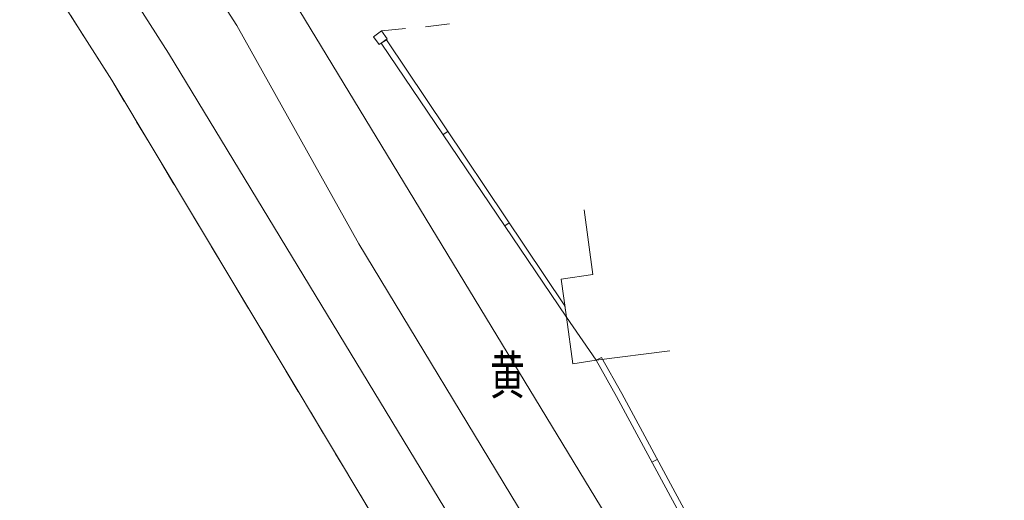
# Model space of a CAD drawing. Extents: x 39508475 to 39522402, y 3783947 to 3795549.
# Tile 166 of 256: x 39518209 to 39518250, y 3790977 to 3790996. Entities that reach past the tile are written whole.
import ezdxf
from ezdxf.enums import TextEntityAlignment as Align

# ---------------------------------------------------------------- set-up
doc = ezdxf.new("R2010")
doc.units = 0
doc.linetypes.add('X5', pattern=[3, 2, -1])
doc.linetypes.add('X6', pattern=[2, 1, -1])
for name, color, linetype in [('DLSS', 4, 'CONTINUOUS'), ('JCDL_JMDX_F', 231, 'CONTINUOUS'), ('JCDL_JT_ZJ', 100, 'CONTINUOUS'), ('JCDL_ZBM', 3, 'CONTINUOUS'), ('JMD', 6, 'CONTINUOUS')]:
    doc.layers.add(name, color=color, linetype=linetype)
doc.layers.add('JCDL_JMDX', color=1, linetype='CONTINUOUS', lineweight=0)
doc.styles.add('HZ', font='rs', dxfattribs={"width": 0.8, "bigfont": 'hztxt'})

msp = doc.modelspace()

# ---------------------------------------------------------------- linework, layer by layer
at = {"layer": 'DLSS', "linetype": 'X6', "lineweight": 0}
for points in [[(39518209.24932, 3791000), (39518213.10899, 3790993.93899), (39518229.10588, 3790967.24582), (39518227.54099, 3790966.308)], [(39518224.26032, 3790995.97913), (39518226.073, 3790996.15399), (39518227.91404, 3790996.38322)]]:
    msp.add_lwpolyline(points, dxfattribs=at)
at = {"layer": 'DLSS', "linetype": 'Continuous', "lineweight": 20}
for points in [[(39518212.29693, 3791000), (39518215.448, 3790995.056)], [(39518250, 3790950.79177), (39518249.94402, 3790950.79131), (39518249.82845, 3790950.79556), (39518249.71319, 3790950.805), (39518249.59847, 3790950.8196), (39518249.48452, 3790950.83935), (39518249.37157, 3790950.86419), (39518249.25985, 3790950.89408), (39518249.14959, 3790950.92896), (39518249.04101, 3790950.96876), (39518248.93433, 3790951.0134), (39518248.82975, 3790951.06278), (39518248.7275, 3790951.11681), (39518248.62779, 3790951.17538), (39518248.5308, 3790951.23837), (39518248.437, 3790951.306), (39518236.507, 3790971.06599), (39518220.409, 3790997.583)], [(39518215.448, 3790995.056), (39518245.81, 3790945.041), (39518250, 3790938.77864)]]:
    msp.add_lwpolyline(points, dxfattribs=at)
at = {"layer": 'DLSS', "linetype": 'Continuous', "lineweight": 0}
msp.add_lwpolyline([(39518247.01901, 3790948.65429), (39518238.66161, 3790961.96039), (39518230.20101, 3790975.82405), (39518223.32328, 3790987.18377), (39518218.27582, 3790996.21024), (39518215.83736, 3791000)], dxfattribs=at)
at = {"layer": 'JCDL_JMDX', "color": 6, "linetype": 'Continuous', "lineweight": 0}
for points in [[(39518224.25049, 3790995.47323), (39518224.45807, 3790995.61255)], [(39518224.45807, 3790995.61255), (39518231.84166, 3790984.61245)], [(39518224.25049, 3790995.47323), (39518231.91063, 3790984.14198)], [(39518226.8029, 3790991.6967), (39518226.99824, 3790991.82781)], [(39518229.35532, 3790987.92193), (39518229.53841, 3790988.04307)], [(39518231.91063, 3790984.14198), (39518231.84166, 3790984.61245)], [(39518233.135, 3790982.363), (39518233.35335, 3790982.48474)], [(39518233.135, 3790982.363), (39518233.968, 3790980.869), (39518240.002, 3790969.693), (39518243.36948, 3790970.85823)], [(39518233.35335, 3790982.48474), (39518234.18718, 3790980.98927), (39518240.12104, 3790969.99874), (39518243.23705, 3790971.07695)], [(39518235.43757, 3790978.14711), (39518235.65755, 3790978.26588)]]:
    msp.add_lwpolyline(points, dxfattribs=at)
at = {"layer": 'JCDL_JMDX_F', "linetype": 'Continuous', "lineweight": 0}
msp.add_lwpolyline([(39518223.929, 3790995.73899), (39518224.166, 3790995.41199), (39518224.25049, 3790995.47323), (39518224.49731, 3790995.65212), (39518224.26032, 3790995.97913), (39518223.929, 3790995.73899)], dxfattribs=at)
at = {"layer": 'JCDL_JMDX_F', "linetype": 'X5', "lineweight": 0}
msp.add_lwpolyline([(39518231.91063, 3790984.14198), (39518232.16801, 3790982.21601), (39518233.135, 3790982.363)], dxfattribs=at)
at = {"layer": 'JCDL_ZBM', "linetype": 'Continuous', "lineweight": 0}
for points in [[(39518209.24932, 3791000), (39518213.10899, 3790993.93899)], [(39518213.10899, 3790993.93899), (39518229.10588, 3790967.24582)]]:
    msp.add_lwpolyline(points, dxfattribs=at)
at = {"layer": 'JMD', "color": 6, "linetype": 'Continuous', "lineweight": 0}
msp.add_lwpolyline([(39518236.16937, 3790982.74936), (39518233.135, 3790982.363), (39518231.91063, 3790984.14198), (39518231.679, 3790985.722), (39518232.99401, 3790985.905), (39518232.63646, 3790988.58404)], dxfattribs=at)

# ---------------------------------------------------------------- texts
at = {"layer": 'JCDL_JT_ZJ', "style": 'HZ', "width": 0.8}
msp.add_text('黄', height=1.8, dxfattribs=at).set_placement((39518228.73911, 3790980.25069), align=Align.BOTTOM_LEFT)

doc.saveas('drawing.dxf')
